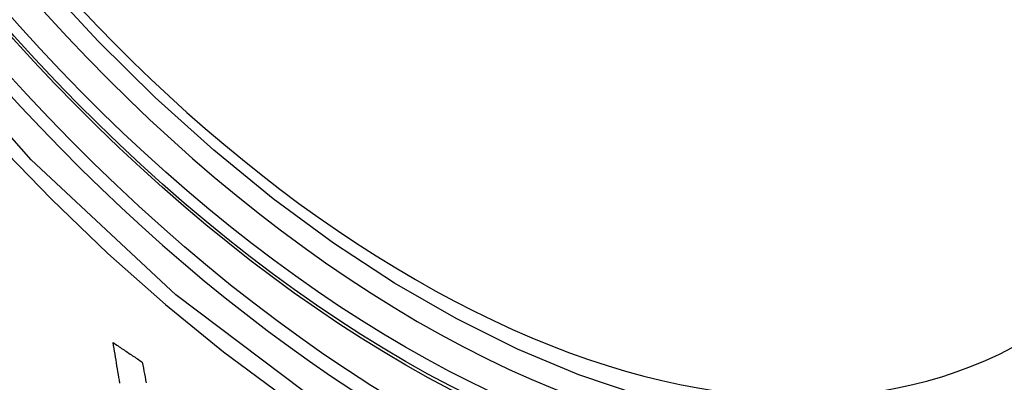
# Model space of a CAD drawing. Header units: inches. Extents: x 20 to 448, y 48 to 213.
# Tile 142 of 235: x 409.4606 to 409.7035, y 173.7651 to 173.8546. Entities that reach past the tile are written whole.
import ezdxf

# ---------------------------------------------------------------- set-up
doc = ezdxf.new("R2010")
doc.units = ezdxf.units.IN
doc.header["$MEASUREMENT"] = 0
doc.layers.add('Visible Edges(ANSI)', color=7, linetype='Continuous', lineweight=25)
doc.layers.add('Visible Tangent Edges(ANSI)', color=7, linetype='Continuous', lineweight=25)

msp = doc.modelspace()

# ---------------------------------------------------------------- linework, layer by layer
at = {"layer": 'Visible Edges(ANSI)', "flags": 128}
for points in [[(409.72304, 173.77014), (409.71117, 173.7642), (409.69861, 173.75966), (409.68544, 173.75653), (409.67177, 173.75481), (409.65768, 173.75451), (409.64325, 173.75561), (409.62854, 173.75806), (409.61362, 173.76185), (409.59855, 173.76693), (409.5834, 173.77327), (409.56822, 173.78084), (409.55308, 173.78958), (409.53802, 173.79946), (409.52312, 173.81043), (409.50843, 173.82243), (409.49402, 173.83542), (409.47994, 173.84933), (409.46625, 173.86409)], [(409.48528, 173.76489), (409.48516, 173.76561), (409.48505, 173.76633), (409.48493, 173.76704), (409.48481, 173.76776), (409.48469, 173.76847), (409.48457, 173.76919), (409.48446, 173.7699), (409.48434, 173.77062), (409.48422, 173.77133), (409.4841, 173.77205), (409.48399, 173.77277), (409.48387, 173.77348), (409.48375, 173.7742), (409.48363, 173.77491)], [(409.48363, 173.77491), (409.48393, 173.77471), (409.48423, 173.77451), (409.48453, 173.77431), (409.48483, 173.77411), (409.48513, 173.7739), (409.48543, 173.7737), (409.48573, 173.7735), (409.48603, 173.7733), (409.48633, 173.7731), (409.48663, 173.7729), (409.48693, 173.7727), (409.48723, 173.7725), (409.48753, 173.77229), (409.48783, 173.77209), (409.48813, 173.77189), (409.48843, 173.77169), (409.48873, 173.77149), (409.48903, 173.77129), (409.48933, 173.77109), (409.48963, 173.77089), (409.48993, 173.77069), (409.49023, 173.77049), (409.49053, 173.77028), (409.49083, 173.77008)], [(409.49083, 173.77008), (409.49097, 173.76936), (409.4911, 173.76863), (409.49124, 173.7679), (409.49137, 173.76717), (409.49151, 173.76645), (409.49164, 173.76572), (409.49178, 173.76499)]]:
    msp.add_lwpolyline(points, dxfattribs=at)
at = {"layer": 'Visible Edges(ANSI)'}
msp.add_ellipse((409.55924, 174.03698), major_axis=(0.15748, -0.27276), ratio=0.57735, start_param=2.363977, end_param=7.060801, dxfattribs=at)
msp.add_ellipse((409.55576, 174.03497), major_axis=(0.15994, -0.27703), ratio=0.57735, dxfattribs=at)
at = {"layer": 'Visible Tangent Edges(ANSI)', "flags": 128}
for points in [[(409.80419, 173.88977), (409.80127, 173.84857), (409.79287, 173.81152), (409.77911, 173.7794), (409.76037, 173.75299), (409.73712, 173.73292), (409.7099, 173.71967), (409.67919, 173.71343), (409.6456, 173.71433), (409.61002, 173.72237), (409.57316, 173.73736), (409.53586, 173.759), (409.49907, 173.78671), (409.46343, 173.82002), (409.42985, 173.8581)], [(409.42852, 173.85469), (409.44143, 173.83923), (409.45473, 173.8244), (409.46839, 173.81027), (409.48235, 173.79689), (409.49653, 173.78434), (409.51088, 173.77265), (409.52538, 173.76184), (409.53998, 173.75194), (409.55465, 173.74298), (409.56934, 173.735), (409.58396, 173.72804), (409.59846, 173.72212), (409.6128, 173.71727), (409.62694, 173.71348), (409.64082, 173.71077), (409.65441, 173.70916), (409.66767, 173.70864), (409.68053, 173.70922), (409.69294, 173.7109), (409.70485, 173.71366), (409.71625, 173.71748)]]:
    msp.add_lwpolyline(points, dxfattribs=at)
at = {"layer": 'Visible Tangent Edges(ANSI)'}
for centre, major_axis, start_param, end_param in [((409.55824, 174.03641), (-0.17318, 0.29996), 5.05527, 10.652693), ((409.55819, 174.03638), (0.15059, -0.26083), 4.097754, 6.89782)]:
    msp.add_ellipse(centre, major_axis=major_axis, ratio=0.57735, start_param=start_param, end_param=end_param, dxfattribs=at)
for centre, major_axis in [((409.55884, 174.03675), (-0.17111, 0.29637)), ((409.55586, 174.03503), (0.1627, -0.2818)), ((409.55576, 174.03497), (-0.1621, 0.28076))]:
    msp.add_ellipse(centre, major_axis=major_axis, ratio=0.57735, dxfattribs=at)

doc.saveas('drawing.dxf')
